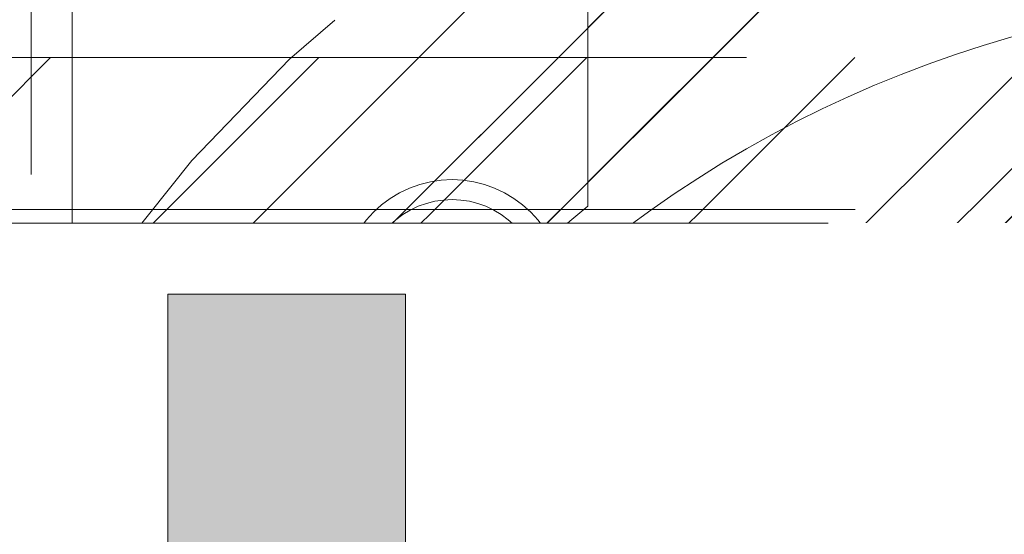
# Model space of a CAD drawing. Header units: inches. Extents: x -467 to -292, y -214 to 28.
# Tile 74 of 81: x -333.099 to -331.67, y 22.087 to 22.835. Entities that reach past the tile are written whole.
import ezdxf

# ---------------------------------------------------------------- set-up
doc = ezdxf.new("R2010")
doc.units = ezdxf.units.IN
doc.header["$LTSCALE"] = 32
doc.header["$MEASUREMENT"] = 0
doc.linetypes.add('Dash Style-1', pattern=[0.083328, 0.041656, -0.041672])
for name, color, linetype, lineweight in [('Black', 7, 'Continuous', 18), ('DashLine', 7, 'Dash Style-1', 13), ('DashLineFill', 7, 'Dash Style-1', 13), ('Drawing', 7, 'Continuous', 18), ('Metal-Black', 7, 'Continuous', 18), ('Metal-DeskStructure', 7, 'Continuous', 13), ('None', 7, 'Continuous', 18), ('SolidLine', 7, 'Continuous', 15), ('Wood_1-H', 7, 'Continuous', 13)]:
    doc.layers.add(name, color=color, linetype=linetype, lineweight=lineweight)
doc.layers.add('Electrical', color=1, linetype='Dash Style-1', lineweight=15, true_color=0xff0000)
doc.layers.add('Metal-Leg', color=7, linetype='Continuous', lineweight=18, true_color=0x4c4c4c)
pattern_1 = [(45, (0, 0), (-1.61301565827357, 1.935715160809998), []), (45, (-1.0608, 1.0608), (-0.4723460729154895, 0.4167612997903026), [])]

# ---------------------------------------------------------------- blocks, each defined once
blk = doc.blocks.new('Group-25')
at = {"layer": 'Electrical', "linetype": 'Continuous', "lineweight": 5, "true_color": 0xdd0000}
h = blk.add_hatch(dxfattribs=at)
h.set_pattern_fill('ElectricalHatch', color=12, style=0, pattern_type=2)
h.set_pattern_definition([(45, (0, 0), (-0.3333333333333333, -0.7222222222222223), [])])
h.paths.add_polyline_path([(12.75787401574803, -15.69685039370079), (119.1751968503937, -15.69685039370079), (119.1751968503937, -16.16535433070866), (12.75787401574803, -16.16535433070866)])
at = {"layer": 'Electrical', "flags": 128}
blk.add_lwpolyline([(12.75787401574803, -15.69685039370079), (119.1751968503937, -15.69685039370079), (119.1751968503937, -16.16535433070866), (12.75787401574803, -16.16535433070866)], close=True, dxfattribs=at)
blk = doc.blocks.new('Group-26')
at = {"layer": 'None'}
blk.add_blockref('Group-25', (0, 0), dxfattribs=at)
blk = doc.blocks.new('SL Overhead (2D)')
at = {"layer": 'None'}
blk.add_blockref('Group-26', (0, 0), dxfattribs=at)
at = {"layer": 'Drawing', "color": 0, "flags": 1}
for tag in ['Tag', 'Catalog', 'Option1', 'Option2', 'Option3', 'Option4', 'Option5', 'Option6', 'Option7', 'Option8', 'Option9', 'Option10', 'Option11', 'Option12', 'Custom', 'FinishGroup', 'Discount', 'Item2', 'Item3', 'Item6', 'Item9', 'Item10', 'Item12', 'Item13', 'Item16', 'Item19', 'Item20', 'Item21', 'Item22', 'Item23', 'Item24', 'Item25', 'Item8', 'Item18', 'Item1', 'Item4', 'Item5', 'Item7', 'Item11', 'Item14', 'Item15', 'Item17']:
    blk.add_attdef(tag, (-82.6695550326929, -130.5264635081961), '', height=0.007086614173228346, dxfattribs=at)
blk = doc.blocks.new('1BRPFY-Leg_Plate (2D)')
at = {"layer": 'DashLineFill', "linetype": 'Continuous', "lineweight": 13}
h = blk.add_hatch(dxfattribs=at)
h.set_pattern_fill('Steel', color=253, style=0, pattern_type=2)
h.set_pattern_definition(pattern_1)
edge = h.paths.add_edge_path()
edge.add_arc((-1.704724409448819, -1.704724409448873), 0.125984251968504, 179.9999999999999, 269.9999999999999)
edge.add_line((-1.704724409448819, -1.830708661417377), (1.704724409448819, -1.830708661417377))
edge.add_arc((1.704724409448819, -1.704724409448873), 0.125984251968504, 270.0000000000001, 360.0000000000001)
edge.add_line((1.830708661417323, -1.704724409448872), (1.830708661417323, 1.704724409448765))
edge.add_arc((1.704724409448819, 1.704724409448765), 0.1259842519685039, 0, 90)
edge.add_line((1.704724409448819, 1.830708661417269), (-1.704724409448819, 1.830708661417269))
edge.add_arc((-1.704724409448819, 1.704724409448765), 0.1259842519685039, 90, 180)
edge.add_line((-1.830708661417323, 1.704724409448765), (-1.830708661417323, -1.704724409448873))
at = {"layer": 'DashLineFill', "flags": 128}
blk.add_lwpolyline([(-1.830708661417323, -1.704724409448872, 0.414213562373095), (-1.704724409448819, -1.830708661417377), (1.704724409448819, -1.830708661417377, 0.414213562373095), (1.830708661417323, -1.704724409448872), (1.830708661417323, 1.704724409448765, 0.414213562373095), (1.704724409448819, 1.830708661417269), (-1.704724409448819, 1.830708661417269, 0.414213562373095), (-1.830708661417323, 1.704724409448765)], format="xyb", close=True, dxfattribs=at)
at = {"layer": 'SolidLine', "flags": 128}
blk.add_lwpolyline([(-1.279527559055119, 1.44094488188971), (-1.263705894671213, 1.440167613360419), (-1.248036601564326, 1.437843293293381), (-1.232670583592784, 1.433994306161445), (-1.217755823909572, 1.428657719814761), (-1.203435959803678, 1.421884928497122), (-1.189848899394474, 1.413741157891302), (-1.177125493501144, 1.404304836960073), (-1.165388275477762, 1.393666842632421), (-1.15475028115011, 1.381929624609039), (-1.145313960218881, 1.369206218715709), (-1.137170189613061, 1.355619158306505), (-1.130397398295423, 1.341299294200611), (-1.125060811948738, 1.326384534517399), (-1.121211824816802, 1.311018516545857), (-1.118887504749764, 1.29534922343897), (-1.118110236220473, 1.279527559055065), (-1.118887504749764, 1.263705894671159), (-1.121211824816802, 1.248036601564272), (-1.125060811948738, 1.23267058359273), (-1.130397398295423, 1.217755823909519), (-1.137170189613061, 1.203435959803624), (-1.145313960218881, 1.18984889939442), (-1.15475028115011, 1.17712549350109), (-1.165388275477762, 1.165388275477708), (-1.177125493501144, 1.154750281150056), (-1.189848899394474, 1.145313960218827), (-1.203435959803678, 1.137170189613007), (-1.217755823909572, 1.130397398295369), (-1.232670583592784, 1.125060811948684), (-1.248036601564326, 1.121211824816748), (-1.263705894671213, 1.11888750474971), (-1.279527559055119, 1.118110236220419), (-1.295349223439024, 1.11888750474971), (-1.311018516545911, 1.121211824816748), (-1.326384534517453, 1.125060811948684), (-1.341299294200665, 1.130397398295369), (-1.355619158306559, 1.137170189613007), (-1.369206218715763, 1.145313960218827), (-1.381929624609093, 1.154750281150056), (-1.393666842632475, 1.165388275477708), (-1.404304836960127, 1.17712549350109), (-1.413741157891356, 1.18984889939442), (-1.421884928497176, 1.203435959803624), (-1.428657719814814, 1.217755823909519), (-1.433994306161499, 1.23267058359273), (-1.437843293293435, 1.248036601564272), (-1.440167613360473, 1.263705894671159), (-1.440944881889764, 1.279527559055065), (-1.440167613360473, 1.29534922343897), (-1.437843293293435, 1.311018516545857), (-1.433994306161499, 1.326384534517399), (-1.428657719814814, 1.341299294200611), (-1.421884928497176, 1.355619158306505), (-1.413741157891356, 1.369206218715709), (-1.404304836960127, 1.381929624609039), (-1.393666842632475, 1.393666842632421), (-1.381929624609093, 1.404304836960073), (-1.369206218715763, 1.413741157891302), (-1.355619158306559, 1.421884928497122), (-1.341299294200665, 1.428657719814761), (-1.326384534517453, 1.433994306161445), (-1.311018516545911, 1.437843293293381), (-1.295349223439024, 1.440167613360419)], close=True, dxfattribs=at)
blk = doc.blocks.new('1BRPX5-Util_Bkt_Sm-F (2D)')
at = {"layer": 'DashLineFill', "linetype": 'Continuous', "lineweight": 13}
h = blk.add_hatch(dxfattribs=at)
h.set_pattern_fill('Steel', color=253, style=0, pattern_type=2)
h.set_pattern_definition(pattern_1)
edge = h.paths.add_edge_path()
edge.add_line((-4.468503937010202, 4.413385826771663), (-3.12992125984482, 4.413385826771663))
edge.add_line((-3.12992125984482, 4.413385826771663), (-3.12992125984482, -1.854330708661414))
edge.add_line((-3.12992125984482, -1.854330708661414), (-4.468503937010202, -1.854330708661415))
edge.add_line((-4.468503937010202, -1.854330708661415), (-4.468503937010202, -1.988188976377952))
edge.add_line((-4.468503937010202, -1.988188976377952), (-2.421259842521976, -1.988188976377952))
edge.add_line((-2.421259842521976, -1.988188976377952), (-2.421259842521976, -2.366141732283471))
edge.add_arc((-2.303149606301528, -2.366141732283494), 0.1181102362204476, 179.9999999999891, 270.000000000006)
edge.add_line((-2.303149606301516, -2.484251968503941), (2.303149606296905, -2.484251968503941))
edge.add_arc((2.303149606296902, -2.366141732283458), 0.1181102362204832, 270.0000000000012, 359.9999999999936)
edge.add_line((2.421259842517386, -2.366141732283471), (2.421259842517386, -1.988188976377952))
edge.add_line((2.421259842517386, -1.988188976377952), (4.468503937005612, -1.988188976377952))
edge.add_line((4.468503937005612, -1.988188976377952), (4.468503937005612, -1.854330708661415))
edge.add_line((4.468503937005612, -1.854330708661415), (3.12992125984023, -1.854330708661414))
edge.add_line((3.12992125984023, -1.854330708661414), (3.12992125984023, 4.413385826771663))
edge.add_line((3.12992125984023, 4.413385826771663), (4.468503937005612, 4.413385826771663))
edge.add_line((4.468503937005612, 4.413385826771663), (4.468503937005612, 4.547244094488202))
edge.add_line((4.468503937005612, 4.547244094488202), (2.421259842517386, 4.547244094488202))
edge.add_line((2.421259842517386, 4.547244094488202), (2.421259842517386, 4.925196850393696))
edge.add_arc((2.303149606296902, 4.925196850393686), 0.1181102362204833, 5.365542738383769e-12, 89.99999999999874)
edge.add_line((2.303149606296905, 5.043307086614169), (-2.303149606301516, 5.043307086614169))
edge.add_arc((-2.303149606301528, 4.92519685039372), 0.1181102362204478, 89.99999999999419, 180.0000000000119)
edge.add_line((-2.421259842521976, 4.925196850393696), (-2.421259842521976, 4.547244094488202))
edge.add_line((-2.421259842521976, 4.547244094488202), (-4.468503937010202, 4.547244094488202))
edge.add_line((-4.468503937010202, 4.547244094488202), (-4.468503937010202, 4.413385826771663))
at = {"layer": 'SolidLine', "flags": 128}
blk.add_lwpolyline([(-1.279527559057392, 1.15496456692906), (-1.292122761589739, 1.155583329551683), (-1.304596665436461, 1.157433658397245), (-1.316829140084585, 1.16049773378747), (-1.328702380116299, 1.164746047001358), (-1.340102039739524, 1.170137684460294), (-1.3509183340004, 1.17662072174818), (-1.361047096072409, 1.184132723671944), (-1.37039078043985, 1.192601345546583), (-1.378859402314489, 1.201945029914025), (-1.386371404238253, 1.212073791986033), (-1.392854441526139, 1.222890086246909), (-1.398246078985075, 1.234289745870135), (-1.402494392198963, 1.246162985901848), (-1.405558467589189, 1.258395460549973), (-1.407408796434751, 1.270869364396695), (-1.408027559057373, 1.283464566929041), (-1.407408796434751, 1.296059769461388), (-1.405558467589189, 1.30853367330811), (-1.402494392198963, 1.320766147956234), (-1.398246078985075, 1.332639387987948), (-1.392854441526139, 1.344039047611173), (-1.386371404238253, 1.35485534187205), (-1.378859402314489, 1.364984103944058), (-1.37039078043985, 1.374327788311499), (-1.361047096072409, 1.382796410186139), (-1.3509183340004, 1.390308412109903), (-1.340102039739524, 1.396791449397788), (-1.328702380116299, 1.402183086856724), (-1.316829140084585, 1.406431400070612), (-1.304596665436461, 1.409495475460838), (-1.292122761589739, 1.4113458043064), (-1.279527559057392, 1.411964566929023), (-1.266932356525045, 1.4113458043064), (-1.254458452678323, 1.409495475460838), (-1.242225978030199, 1.406431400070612), (-1.230352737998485, 1.402183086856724), (-1.21895307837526, 1.396791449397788), (-1.208136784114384, 1.390308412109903), (-1.198008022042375, 1.382796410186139), (-1.188664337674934, 1.374327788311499), (-1.180195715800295, 1.364984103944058), (-1.17268371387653, 1.35485534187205), (-1.166200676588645, 1.344039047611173), (-1.160809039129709, 1.332639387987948), (-1.156560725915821, 1.320766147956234), (-1.153496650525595, 1.30853367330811), (-1.151646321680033, 1.296059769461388), (-1.151027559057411, 1.283464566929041), (-1.151646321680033, 1.270869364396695), (-1.153496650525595, 1.258395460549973), (-1.156560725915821, 1.246162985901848), (-1.160809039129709, 1.234289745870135), (-1.166200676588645, 1.222890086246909), (-1.17268371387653, 1.212073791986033), (-1.180195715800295, 1.201945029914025), (-1.188664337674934, 1.192601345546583), (-1.198008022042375, 1.184132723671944), (-1.208136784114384, 1.17662072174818), (-1.21895307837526, 1.170137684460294), (-1.230352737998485, 1.164746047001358), (-1.242225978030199, 1.16049773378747), (-1.254458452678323, 1.157433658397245), (-1.266932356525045, 1.155583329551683)], close=True, dxfattribs=at)
blk.add_lwpolyline([(-1.107956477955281, 0.9181520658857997), (-1.085114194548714, 0.9562621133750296), (-1.058646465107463, 0.991949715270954), (-1.028808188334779, 1.024871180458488), (-0.995886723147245, 1.054709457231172), (-0.9601991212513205, 1.081177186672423), (-0.9220890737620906, 1.10401947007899), (-0.881923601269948, 1.123016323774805), (-0.8400895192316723, 1.137984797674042), (-0.7969897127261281, 1.148780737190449), (-0.7530392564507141, 1.155300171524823), (-0.7086614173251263, 1.15748031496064), (-0.6642835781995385, 1.155300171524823), (-0.6203331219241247, 1.148780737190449), (-0.5772333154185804, 1.137984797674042), (-0.5353992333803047, 1.123016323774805), (-0.495233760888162, 1.10401947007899), (-0.4571237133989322, 1.081177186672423)], dxfattribs=at)
blk = doc.blocks.new('Slate-LegBrace (2D)')
at = {"layer": 'DashLineFill', "linetype": 'Continuous', "lineweight": 13}
h = blk.add_hatch(dxfattribs=at)
h.set_pattern_fill('Steel', color=253, style=0, pattern_type=2)
h.set_pattern_definition(pattern_1)
edge = h.paths.add_edge_path()
edge.add_line((-2.199587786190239, 0.1351515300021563), (-1.374775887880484, 0.1351515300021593))
edge.add_arc((3.636636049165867e-15, 0.01355418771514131), 1.380142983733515, 5.054592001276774, 174.9454079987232, ccw=False)
edge.add_line((1.374775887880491, 0.1351515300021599), (2.199718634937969, 0.1351515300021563))
edge.add_arc((6.542437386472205e-05, 0.01705725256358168), 2.202821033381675, 3.07312710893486, 176.9268728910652)
h = blk.add_hatch(dxfattribs=at)
h.set_pattern_fill('Steel', color=253, style=0, pattern_type=2)
h.set_pattern_definition(pattern_1)
edge = h.paths.add_edge_path()
edge.add_line((-2.191696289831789, 0.2375138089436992), (-1.463739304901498, 0.2375137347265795))
edge.add_arc((6.542437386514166e-05, 0.017041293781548), 1.480314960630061, 8.565281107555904, 171.4347188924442, ccw=False)
edge.add_line((1.463870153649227, 0.2375137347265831), (2.191827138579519, 0.2375138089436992))
edge.add_line((2.191827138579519, 0.2375138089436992), (2.19971863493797, 0.1351515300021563))
edge.add_line((2.19971863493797, 0.1351515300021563), (1.374775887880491, 0.1351515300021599))
edge.add_arc((3.356894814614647e-15, 0.01355418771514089), 1.380142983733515, 5.054592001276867, 174.9454079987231)
edge.add_line((-1.374775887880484, 0.1351515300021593), (-2.19958778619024, 0.1351515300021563))
edge.add_line((-2.19958778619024, 0.1351515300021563), (-2.191696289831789, 0.2375138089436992))
h = blk.add_hatch(dxfattribs=at)
h.set_pattern_fill('Steel', color=253, style=0, pattern_type=2)
h.set_pattern_definition(pattern_1)
h.paths.add_polyline_path([(-1.738774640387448, 0.9363963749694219), (-1.747067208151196, 0.9368037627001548), (-1.755279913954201, 0.9380220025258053), (-1.763333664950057, 0.940039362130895), (-1.771150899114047, 0.9428364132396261), (-1.778656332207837, 0.9463862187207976), (-1.785777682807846, 0.9506545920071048), (-1.79244636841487, 0.9556004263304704), (-1.798598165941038, 0.9611760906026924), (-1.80417383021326, 0.9673278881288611), (-1.809119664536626, 0.9739965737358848), (-1.813388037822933, 0.9811179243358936), (-1.816937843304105, 0.9886233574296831), (-1.819734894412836, 0.9964405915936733), (-1.821752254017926, 1.00449434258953), (-1.822970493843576, 1.012707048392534), (-1.823377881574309, 1.020999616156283), (-1.822970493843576, 1.029292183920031), (-1.821752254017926, 1.037504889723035), (-1.819734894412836, 1.045558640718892), (-1.816937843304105, 1.053375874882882), (-1.813388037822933, 1.060881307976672), (-1.809119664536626, 1.06800265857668), (-1.80417383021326, 1.074671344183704), (-1.798598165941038, 1.080823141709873), (-1.79244636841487, 1.086398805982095), (-1.785777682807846, 1.09134464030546), (-1.778656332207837, 1.095613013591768), (-1.771150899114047, 1.099162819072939), (-1.763333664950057, 1.10195987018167), (-1.755279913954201, 1.10397722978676), (-1.747067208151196, 1.10519546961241), (-1.738774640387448, 1.105602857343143), (-1.7304820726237, 1.10519546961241), (-1.722269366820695, 1.10397722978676), (-1.714215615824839, 1.10195987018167), (-1.706398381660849, 1.099162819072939), (-1.698892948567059, 1.095613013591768), (-1.69177159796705, 1.09134464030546), (-1.685102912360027, 1.086398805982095), (-1.678951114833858, 1.080823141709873), (-1.673375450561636, 1.074671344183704), (-1.66842961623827, 1.06800265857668), (-1.664161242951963, 1.060881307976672), (-1.660611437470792, 1.053375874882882), (-1.657814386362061, 1.045558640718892), (-1.655797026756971, 1.037504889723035), (-1.65457878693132, 1.029292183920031), (-1.654171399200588, 1.020999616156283), (-1.65457878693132, 1.012707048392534), (-1.655797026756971, 1.00449434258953), (-1.657814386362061, 0.9964405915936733), (-1.660611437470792, 0.9886233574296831), (-1.664161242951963, 0.9811179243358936), (-1.66842961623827, 0.9739965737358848), (-1.673375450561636, 0.9673278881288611), (-1.678951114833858, 0.9611760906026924), (-1.685102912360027, 0.9556004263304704), (-1.69177159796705, 0.9506545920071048), (-1.698892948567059, 0.9463862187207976), (-1.706398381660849, 0.9428364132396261), (-1.714215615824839, 0.940039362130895), (-1.722269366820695, 0.9380220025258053), (-1.7304820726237, 0.9368037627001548)])
at = {"layer": 'DashLineFill', "flags": 128}
for points in [[(-2.199587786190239, 0.1351515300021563), (-1.374775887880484, 0.1351515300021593, -0.9154551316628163), (1.374775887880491, 0.1351515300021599), (2.199718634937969, 0.1351515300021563, 0.9477524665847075)], [(-2.191696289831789, 0.2375138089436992), (-1.463739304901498, 0.2375137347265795, -0.8606629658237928), (1.463870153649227, 0.2375137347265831), (2.191827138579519, 0.2375138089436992), (2.19971863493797, 0.1351515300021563), (1.374775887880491, 0.1351515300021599, 0.9154551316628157), (-1.374775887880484, 0.1351515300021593), (-2.19958778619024, 0.1351515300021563)]]:
    blk.add_lwpolyline(points, format="xyb", close=True, dxfattribs=at)
blk.add_lwpolyline([(-1.738774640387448, 0.9363963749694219), (-1.747067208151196, 0.9368037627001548), (-1.755279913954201, 0.9380220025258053), (-1.763333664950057, 0.940039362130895), (-1.771150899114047, 0.9428364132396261), (-1.778656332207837, 0.9463862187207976), (-1.785777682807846, 0.9506545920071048), (-1.79244636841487, 0.9556004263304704), (-1.798598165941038, 0.9611760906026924), (-1.80417383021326, 0.9673278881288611), (-1.809119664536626, 0.9739965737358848), (-1.813388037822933, 0.9811179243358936), (-1.816937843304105, 0.9886233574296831), (-1.819734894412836, 0.9964405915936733), (-1.821752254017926, 1.00449434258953), (-1.822970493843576, 1.012707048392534), (-1.823377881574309, 1.020999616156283), (-1.822970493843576, 1.029292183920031), (-1.821752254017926, 1.037504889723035), (-1.819734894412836, 1.045558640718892), (-1.816937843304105, 1.053375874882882), (-1.813388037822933, 1.060881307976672), (-1.809119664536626, 1.06800265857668), (-1.80417383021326, 1.074671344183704), (-1.798598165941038, 1.080823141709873), (-1.79244636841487, 1.086398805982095), (-1.785777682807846, 1.09134464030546), (-1.778656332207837, 1.095613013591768), (-1.771150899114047, 1.099162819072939), (-1.763333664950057, 1.10195987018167), (-1.755279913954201, 1.10397722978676), (-1.747067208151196, 1.10519546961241), (-1.738774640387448, 1.105602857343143), (-1.7304820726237, 1.10519546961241), (-1.722269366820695, 1.10397722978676), (-1.714215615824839, 1.10195987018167), (-1.706398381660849, 1.099162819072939), (-1.698892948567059, 1.095613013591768), (-1.69177159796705, 1.09134464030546), (-1.685102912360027, 1.086398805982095), (-1.678951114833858, 1.080823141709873), (-1.673375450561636, 1.074671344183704), (-1.66842961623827, 1.06800265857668), (-1.664161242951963, 1.060881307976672), (-1.660611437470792, 1.053375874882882), (-1.657814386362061, 1.045558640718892), (-1.655797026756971, 1.037504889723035), (-1.65457878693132, 1.029292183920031), (-1.654171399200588, 1.020999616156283), (-1.65457878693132, 1.012707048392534), (-1.655797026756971, 1.00449434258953), (-1.657814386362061, 0.9964405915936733), (-1.660611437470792, 0.9886233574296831), (-1.664161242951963, 0.9811179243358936), (-1.66842961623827, 0.9739965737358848), (-1.673375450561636, 0.9673278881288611), (-1.678951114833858, 0.9611760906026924), (-1.685102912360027, 0.9556004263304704), (-1.69177159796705, 0.9506545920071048), (-1.698892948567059, 0.9463862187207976), (-1.706398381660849, 0.9428364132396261), (-1.714215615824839, 0.940039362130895), (-1.722269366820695, 0.9380220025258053), (-1.7304820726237, 0.9368037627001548)], close=True, dxfattribs=at)
blk = doc.blocks.new('TLLegSleeve (2D)')
at = {"layer": 'DashLineFill', "linetype": 'Continuous', "lineweight": 13}
h = blk.add_hatch(dxfattribs=at)
h.set_pattern_fill('Steel', color=253, style=0, pattern_type=2)
h.set_pattern_definition(pattern_1)
edge = h.paths.add_edge_path()
edge.add_line((1.08267716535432, 1.402343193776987), (1.08267716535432, 2.913385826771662))
edge.add_arc((-1.707523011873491e-13, 2.913385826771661), 1.08267716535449, 4.479377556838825e-14, 180)
edge.add_line((-1.082677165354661, 2.913385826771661), (-1.08267716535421, 1.402343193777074))
edge.add_arc((-1.332267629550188e-15, 2.886579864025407e-15), 1.771653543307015, 127.6698869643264, 412.330113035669)
edge.add_line((1.08267716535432, 1.402343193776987), (1.08267716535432, 1.402343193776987))
edge = h.paths.add_edge_path()
edge.add_arc((1.665334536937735e-15, 2.91338582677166), 0.7480314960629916, 180, 360)
edge.add_arc((1.665334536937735e-15, 2.91338582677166), 0.7480314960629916, 9.54166404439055e-15, 180)
edge.add_line((-0.7480314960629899, 2.91338582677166), (-0.7480314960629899, 2.91338582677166))
edge = h.paths.add_edge_path()
edge.add_arc((-1.723066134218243e-13, 5.70119602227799e-16), 1.437007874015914, 180, 360)
edge.add_arc((-1.723066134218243e-13, 9.149983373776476e-17), 1.437007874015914, 9.541664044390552e-15, 180)
edge.add_line((-1.437007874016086, 3.308097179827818e-16), (-1.437007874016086, 3.308097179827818e-16))
at = {"layer": 'DashLine', "color": 8, "flags": 128}
blk.add_lwpolyline([(1.653543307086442, 1.118599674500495e-14), (1.645581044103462, -0.1620755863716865), (1.621770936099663, -0.3225902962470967), (1.582342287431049, -0.4799982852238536), (1.527674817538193, -0.6327836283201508), (1.45829500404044, -0.7794749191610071), (1.374871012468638, -0.9186594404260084), (1.278206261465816, -1.048996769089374), (1.169231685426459, -1.169231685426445), (1.048996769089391, -1.278206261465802), (0.918659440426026, -1.374871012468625), (0.7794749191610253, -1.458295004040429), (0.6327836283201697, -1.527674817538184), (0.4799982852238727, -1.582342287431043), (0.3225902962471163, -1.621770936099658), (0.1620755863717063, -1.645581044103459), (8.723964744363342e-15, -1.653543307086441), (-0.162075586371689, -1.645581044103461), (-0.3225902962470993, -1.621770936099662), (-0.4799982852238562, -1.582342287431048), (-0.6327836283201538, -1.527674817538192), (-0.7794749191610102, -1.458295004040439), (-0.9186594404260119, -1.374871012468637), (-1.048996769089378, -1.278206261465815), (-1.169231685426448, -1.169231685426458), (-1.278206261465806, -1.048996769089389), (-1.374871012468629, -0.9186594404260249), (-1.458295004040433, -0.7794749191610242), (-1.527674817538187, -0.6327836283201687), (-1.582342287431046, -0.4799982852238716), (-1.621770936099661, -0.3225902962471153), (-1.645581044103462, -0.1620755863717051), (-1.653543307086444, -7.741682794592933e-15), (-1.645581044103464, 0.1620755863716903), (-1.621770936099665, 0.3225902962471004), (-1.582342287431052, 0.4799982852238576), (-1.527674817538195, 0.6327836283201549), (-1.458295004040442, 0.7794749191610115), (-1.37487101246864, 0.918659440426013), (-1.278206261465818, 1.048996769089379), (-1.169231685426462, 1.169231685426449), (-1.048996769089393, 1.278206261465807), (-0.9186594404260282, 1.37487101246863), (-0.7794749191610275, 1.458295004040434), (-0.6327836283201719, 1.527674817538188), (-0.479998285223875, 1.582342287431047), (-0.3225902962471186, 1.621770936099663), (-0.1620755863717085, 1.645581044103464), (-1.096189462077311e-14, 1.653543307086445), (0.1620755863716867, 1.645581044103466), (0.3225902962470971, 1.621770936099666), (0.479998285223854, 1.582342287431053), (0.6327836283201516, 1.527674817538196), (0.7794749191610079, 1.458295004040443), (0.9186594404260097, 1.374871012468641), (1.048996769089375, 1.278206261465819), (1.169231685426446, 1.169231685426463), (1.278206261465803, 1.048996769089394), (1.374871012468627, 0.9186594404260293), (1.458295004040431, 0.7794749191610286), (1.527674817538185, 0.6327836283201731), (1.582342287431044, 0.4799982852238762), (1.621770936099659, 0.3225902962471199), (1.64558104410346, 0.1620755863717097)], close=True, dxfattribs=at)
at = {"layer": 'DashLineFill', "flags": 128}
for points in [[(1.08267716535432, 1.402343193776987), (1.08267716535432, 2.913385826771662, 0.9999999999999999), (-1.082677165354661, 2.913385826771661), (-1.08267716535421, 1.402343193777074, 2.931618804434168), (1.08267716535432, 1.402343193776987)], [(-1.437007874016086, 3.308097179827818e-16, 0.9999999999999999), (1.437007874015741, 3.308097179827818e-16, 0.9999999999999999), (-1.437007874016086, 3.308097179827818e-16)]]:
    blk.add_lwpolyline(points, format="xyb", close=True, dxfattribs=at)
blk = doc.blocks.new('Group-54')
at = {"layer": 'SolidLine', "flags": 128}
blk.add_lwpolyline([(61.24015748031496, -5.31496062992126, -0.4142135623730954), (62.95275590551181, -3.602362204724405, -0.414213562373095), (64.66535433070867, -5.31496062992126, -0.4142135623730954), (62.95275590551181, -7.027559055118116, -0.414213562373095)], format="xyb", close=True, dxfattribs=at)
at = {"layer": 'Wood_1-H', "color": 7}
for name, p in [('1BRPX5-Util_Bkt_Sm-F (2D)', (62.95275590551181, -5.314960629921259)), ('TLLegSleeve (2D)', (62.95275590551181, -5.31496062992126)), ('Slate-LegBrace (2D)', (62.95275590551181, -5.31496062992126)), ('1BRPFY-Leg_Plate (2D)', (62.95275590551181, -5.31496062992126))]:
    blk.add_blockref(name, p, dxfattribs=at)
blk = doc.blocks.new('TL14_lower_leg (2D)')
at = {"layer": 'DashLine', "flags": 128}
blk.add_lwpolyline([(-1.777195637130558e-14, 1.377952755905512), (0.1350629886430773, 1.371317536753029), (0.2688252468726, 1.351475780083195), (0.3999985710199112, 1.318618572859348), (0.5273196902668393, 1.27306234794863), (0.649562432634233, 1.215245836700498), (0.7655495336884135, 1.14572584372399), (0.8741639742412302, 1.065171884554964), (0.9743597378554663, 0.9743597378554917), (1.065171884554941, 0.8741639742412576), (1.14572584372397, 0.7655495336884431), (1.215245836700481, 0.6495624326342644), (1.273062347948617, 0.5273196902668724), (1.318618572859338, 0.3999985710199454), (1.351475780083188, 0.2688252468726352), (1.371317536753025, 0.1350629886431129), (1.377952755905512, 1.783045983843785e-14), (1.371317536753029, -0.1350629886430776), (1.351475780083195, -0.2688252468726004), (1.318618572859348, -0.3999985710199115), (1.27306234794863, -0.5273196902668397), (1.215245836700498, -0.6495624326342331), (1.145725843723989, -0.7655495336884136), (1.065171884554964, -0.8741639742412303), (0.9743597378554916, -0.9743597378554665), (0.8741639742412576, -1.065171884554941), (0.7655495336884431, -1.14572584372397), (0.6495624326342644, -1.215245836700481), (0.5273196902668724, -1.273062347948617), (0.3999985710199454, -1.318618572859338), (0.2688252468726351, -1.351475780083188), (0.135062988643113, -1.371317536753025), (1.777195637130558e-14, -1.377952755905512), (-0.1350629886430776, -1.371317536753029), (-0.2688252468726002, -1.351475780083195), (-0.3999985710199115, -1.318618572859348), (-0.5273196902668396, -1.27306234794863), (-0.6495624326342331, -1.215245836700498), (-0.7655495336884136, -1.14572584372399), (-0.8741639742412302, -1.065171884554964), (-0.9743597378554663, -0.9743597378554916), (-1.065171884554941, -0.8741639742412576), (-1.14572584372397, -0.7655495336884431), (-1.215245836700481, -0.6495624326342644), (-1.273062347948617, -0.5273196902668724), (-1.318618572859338, -0.3999985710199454), (-1.351475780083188, -0.2688252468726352), (-1.371317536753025, -0.1350629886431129), (-1.377952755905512, -1.783045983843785e-14), (-1.371317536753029, 0.1350629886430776), (-1.351475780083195, 0.2688252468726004), (-1.318618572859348, 0.3999985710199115), (-1.27306234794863, 0.5273196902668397), (-1.215245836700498, 0.6495624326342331), (-1.145725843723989, 0.7655495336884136), (-1.065171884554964, 0.8741639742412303), (-0.9743597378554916, 0.9743597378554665), (-0.8741639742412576, 1.065171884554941), (-0.7655495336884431, 1.14572584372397), (-0.6495624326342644, 1.215245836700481), (-0.5273196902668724, 1.273062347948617), (-0.3999985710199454, 1.318618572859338), (-0.2688252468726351, 1.351475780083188), (-0.135062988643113, 1.371317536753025)], close=True, dxfattribs=at)
blk = doc.blocks.new('1BRPT9-Bracket (2D)')
at = {"layer": 'DashLineFill', "linetype": 'Continuous', "lineweight": 13}
h = blk.add_hatch(dxfattribs=at)
h.set_pattern_fill('Steel', color=253, style=0, pattern_type=2)
h.set_pattern_definition(pattern_1)
edge = h.paths.add_edge_path()
edge.add_arc((1.677931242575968, -8.488188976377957), 0.2519685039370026, 269.999999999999, 360.0000000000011)
edge.add_line((1.929899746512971, -8.488188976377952), (1.929899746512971, -7.480314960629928))
edge.add_line((1.929899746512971, -7.480314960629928), (2.323600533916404, -7.480314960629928))
edge.add_line((2.323600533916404, -7.480314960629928), (2.323600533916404, 7.461135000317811))
edge.add_line((2.323600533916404, 7.461135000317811), (1.929899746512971, 7.480314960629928))
edge.add_line((1.929899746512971, 7.480314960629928), (1.929899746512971, 8.488188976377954))
edge.add_arc((1.677931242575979, 8.488188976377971), 0.2519685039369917, 359.999999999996, 450.0000000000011)
edge.add_line((1.677931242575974, 8.740157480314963), (-2.32206875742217, 8.740157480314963))
edge.add_line((-2.32206875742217, 8.740157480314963), (-2.32206875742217, -8.74015748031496))
edge.add_line((-2.32206875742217, -8.74015748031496), (1.677931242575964, -8.74015748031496))
at = {"layer": 'DashLineFill', "flags": 128}
blk.add_lwpolyline([(1.677931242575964, -8.74015748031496, 0.4142135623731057), (1.929899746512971, -8.488188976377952), (1.929899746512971, -7.480314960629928), (2.323600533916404, -7.480314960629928), (2.323600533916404, 7.461135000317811), (1.929899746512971, 7.480314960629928), (1.929899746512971, 8.488188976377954, 0.4142135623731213), (1.677931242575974, 8.740157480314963), (-2.32206875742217, 8.740157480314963), (-2.32206875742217, -8.74015748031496)], format="xyb", close=True, dxfattribs=at)
blk = doc.blocks.new('Group-77')
at = {"layer": 'DashLineFill', "linetype": 'Continuous', "lineweight": 13}
h = blk.add_hatch(dxfattribs=at)
h.set_pattern_fill('Steel', color=253, style=0, pattern_type=2)
h.set_pattern_definition(pattern_1)
h.paths.add_polyline_path([(-2.066929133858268, 1.397637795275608), (2.066929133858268, 1.397637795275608), (2.066929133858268, 0.1377952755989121), (2.106299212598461, 0.1377952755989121), (2.106299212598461, -0.1377952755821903), (2.066929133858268, -0.1377952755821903), (2.066929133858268, -5.275590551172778), (2.106299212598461, -5.275590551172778), (2.106299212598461, -5.55118110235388), (2.066929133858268, -5.55118110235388), (2.066929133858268, -5.82677165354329), (-2.066929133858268, -5.82677165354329), (-2.066929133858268, -5.55118110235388), (-2.106299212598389, -5.55118110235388), (-2.106299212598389, -5.275590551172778), (-2.066929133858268, -5.275590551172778), (-2.066929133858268, -0.1377952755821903), (-2.106299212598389, -0.1377952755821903), (-2.106299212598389, 0.1377952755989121), (-2.066929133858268, 0.1377952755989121)])
at = {"layer": 'DashLineFill', "flags": 128}
blk.add_lwpolyline([(-2.066929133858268, 1.397637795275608), (2.066929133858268, 1.397637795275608), (2.066929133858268, 0.1377952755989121), (2.106299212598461, 0.1377952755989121), (2.106299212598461, -0.1377952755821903), (2.066929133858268, -0.1377952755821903), (2.066929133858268, -5.275590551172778), (2.106299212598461, -5.275590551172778), (2.106299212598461, -5.55118110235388), (2.066929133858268, -5.55118110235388), (2.066929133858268, -5.82677165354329), (-2.066929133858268, -5.82677165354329), (-2.066929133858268, -5.55118110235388), (-2.106299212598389, -5.55118110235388), (-2.106299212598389, -5.275590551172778), (-2.066929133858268, -5.275590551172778), (-2.066929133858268, -0.1377952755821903), (-2.106299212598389, -0.1377952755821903), (-2.106299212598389, 0.1377952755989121), (-2.066929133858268, 0.1377952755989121)], close=True, dxfattribs=at)
blk = doc.blocks.new('TL14_upper_leg (2D)')
at = {"layer": 'DashLine', "flags": 128}
blk.add_lwpolyline([(0, 1.22047244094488), (0.1196272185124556, 1.214595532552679), (0.2381023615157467, 1.197021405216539), (0.3542844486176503, 1.167919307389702), (0.4670545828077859, 1.127569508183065), (0.5753267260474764, 1.076360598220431), (0.6780581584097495, 1.01478574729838), (0.7742595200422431, 0.9434379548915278), (0.8630043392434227, 0.8630043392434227), (0.9434379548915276, 0.7742595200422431), (1.01478574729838, 0.6780581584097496), (1.076360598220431, 0.5753267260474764), (1.127569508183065, 0.467054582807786), (1.167919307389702, 0.3542844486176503), (1.197021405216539, 0.2381023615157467), (1.214595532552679, 0.1196272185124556), (1.22047244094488, 7.47323834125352e-17), (1.214595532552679, -0.1196272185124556), (1.197021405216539, -0.2381023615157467), (1.167919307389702, -0.3542844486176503), (1.127569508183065, -0.467054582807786), (1.076360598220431, -0.5753267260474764), (1.01478574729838, -0.6780581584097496), (0.9434379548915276, -0.7742595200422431), (0.8630043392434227, -0.8630043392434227), (0.7742595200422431, -0.9434379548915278), (0.6780581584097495, -1.01478574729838), (0.5753267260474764, -1.076360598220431), (0.4670545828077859, -1.127569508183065), (0.3542844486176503, -1.167919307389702), (0.2381023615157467, -1.197021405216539), (0.1196272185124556, -1.214595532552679), (0, -1.22047244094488), (-0.1196272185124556, -1.214595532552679), (-0.2381023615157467, -1.197021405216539), (-0.3542844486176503, -1.167919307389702), (-0.4670545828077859, -1.127569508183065), (-0.5753267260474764, -1.076360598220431), (-0.6780581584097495, -1.01478574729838), (-0.7742595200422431, -0.9434379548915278), (-0.8630043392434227, -0.8630043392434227), (-0.9434379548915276, -0.7742595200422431), (-1.01478574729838, -0.6780581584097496), (-1.076360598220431, -0.5753267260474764), (-1.127569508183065, -0.467054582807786), (-1.167919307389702, -0.3542844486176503), (-1.197021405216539, -0.2381023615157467), (-1.214595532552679, -0.1196272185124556), (-1.22047244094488, 7.47323834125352e-17), (-1.214595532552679, 0.1196272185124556), (-1.197021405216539, 0.2381023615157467), (-1.167919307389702, 0.3542844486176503), (-1.127569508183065, 0.467054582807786), (-1.076360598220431, 0.5753267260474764), (-1.01478574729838, 0.6780581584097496), (-0.9434379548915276, 0.7742595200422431), (-0.8630043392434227, 0.8630043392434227), (-0.7742595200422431, 0.9434379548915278), (-0.6780581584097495, 1.01478574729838), (-0.5753267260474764, 1.076360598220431), (-0.4670545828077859, 1.127569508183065), (-0.3542844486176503, 1.167919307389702), (-0.2381023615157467, 1.197021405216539), (-0.1196272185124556, 1.214595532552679)], close=True, dxfattribs=at)
at = {"layer": 'DashLine', "color": 7}
blk.add_blockref('Group-77', (0, 0), dxfattribs=at)
blk = doc.blocks.new('Group-79')
at = {"layer": 'Metal-DeskStructure', "linetype": 'Continuous', "lineweight": 0, "true_color": 0xff0000}
blk.add_hatch(color=1, dxfattribs=at).paths.add_polyline_path([(-1.731140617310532, -1.274606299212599), (-1.731140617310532, 1.274606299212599), (-1.386652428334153, 1.274606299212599), (-1.386652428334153, -0.9990157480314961), (-0.2153925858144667, -0.9990157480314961), (-0.2153925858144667, -1.274606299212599)])
at = {"layer": 'Metal-DeskStructure', "color": 7, "flags": 128}
blk.add_lwpolyline([(-1.731140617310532, -1.274606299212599), (-1.731140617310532, 1.274606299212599), (-1.386652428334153, 1.274606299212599), (-1.386652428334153, -0.9990157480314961), (-0.2153925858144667, -0.9990157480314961), (-0.2153925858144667, -1.274606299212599)], close=True, dxfattribs=at)
blk = doc.blocks.new('SlateLegLocator-L3')
at = {"color": 255, "linetype": 'Dash Style-1', "lineweight": 5}
blk.add_wipeout([(-2.106299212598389, 1.3779527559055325), (2.10629921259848, 1.3779527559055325), (2.10629921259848, -5.807086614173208), (-2.106299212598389, -5.807086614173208)], dxfattribs=at).dxf.layer = 'Black'
at = {"layer": 'Black', "linetype": 'Dash Style-1', "lineweight": 5, "flags": 128}
blk.add_lwpolyline([(-2.106299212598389, 1.377952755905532), (2.106299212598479, 1.377952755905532), (2.106299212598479, -5.807086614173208), (-2.106299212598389, -5.807086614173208)], close=True, dxfattribs=at)
at = {"layer": 'Metal-DeskStructure', "color": 7}
blk.add_blockref('Group-79', (0, 0), dxfattribs=at)
blk = doc.blocks.new('ReturnEnd-L3 (2D)')
at = {"layer": 'Metal-Black', "color": 7}
blk.add_blockref('1BRPT9-Bracket (2D)', (-0.0001991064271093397, 6.10236220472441), dxfattribs=at)
at = {"layer": 'Metal-Leg', "color": 7, "rotation": 180}
blk.add_blockref('TL14_upper_leg (2D)', (-1.790343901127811e-14, -1.790343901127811e-14), dxfattribs=at)
at = {"layer": 'Metal-DeskStructure', "color": 7, "rotation": 180}
blk.add_blockref('SlateLegLocator-L3', (-1.790343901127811e-14, -1.790343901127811e-14), dxfattribs=at)
blk = doc.blocks.new('Group-90')
at = {"layer": 'None'}
blk.add_blockref('Group-54', (0, 0), dxfattribs=at)
at = {"layer": 'SolidLine', "color": 7}
blk.add_blockref('TL14_lower_leg (2D)', (62.99212598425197, -5.31496062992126), dxfattribs=at)
at = {"layer": 'SolidLine', "color": 7, "rotation": 180}
blk.add_blockref('ReturnEnd-L3 (2D)', (62.99212598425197, -5.31496062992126), dxfattribs=at)
blk = doc.blocks.new('SL Runoff Utility L Desk2 (2D)')
at = {"layer": 'None'}
blk.add_blockref('Group-90', (0, 0), dxfattribs=at)
at = {"layer": 'Drawing', "color": 0, "flags": 1}
for tag in ['Tag', 'Catalog', 'Option1', 'Option2', 'Option3', 'Option4', 'Option5', 'Option6', 'Option7', 'Option8', 'Option9', 'Option10', 'Option11', 'Option12', 'Custom', 'FinishGroup', 'Discount', 'Item2', 'Item3', 'Item6', 'Item9', 'Item10', 'Item12', 'Item13', 'Item16', 'Item19', 'Item20', 'Item21', 'Item22', 'Item23', 'Item24', 'Item25', 'Item8', 'Item18', 'Item1', 'Item4', 'Item5', 'Item7', 'Item11', 'Item14', 'Item15', 'Item17']:
    blk.add_attdef(tag, (-39.56719282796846, -45.14095169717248), '', height=0.007086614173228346, dxfattribs=at)

msp = doc.modelspace()

# ---------------------------------------------------------------- block references
at = {"layer": 'Drawing'}
msp.add_blockref('SL Overhead (2D)', (-442.1288791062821, 38.4763779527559), dxfattribs=at)

# ---------------------------------------------------------------- next in the draw order: block references
msp.add_blockref('SL Runoff Utility L Desk2 (2D)', (-394.1446271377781, 26.4763779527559), dxfattribs=at)

doc.saveas('drawing.dxf')
